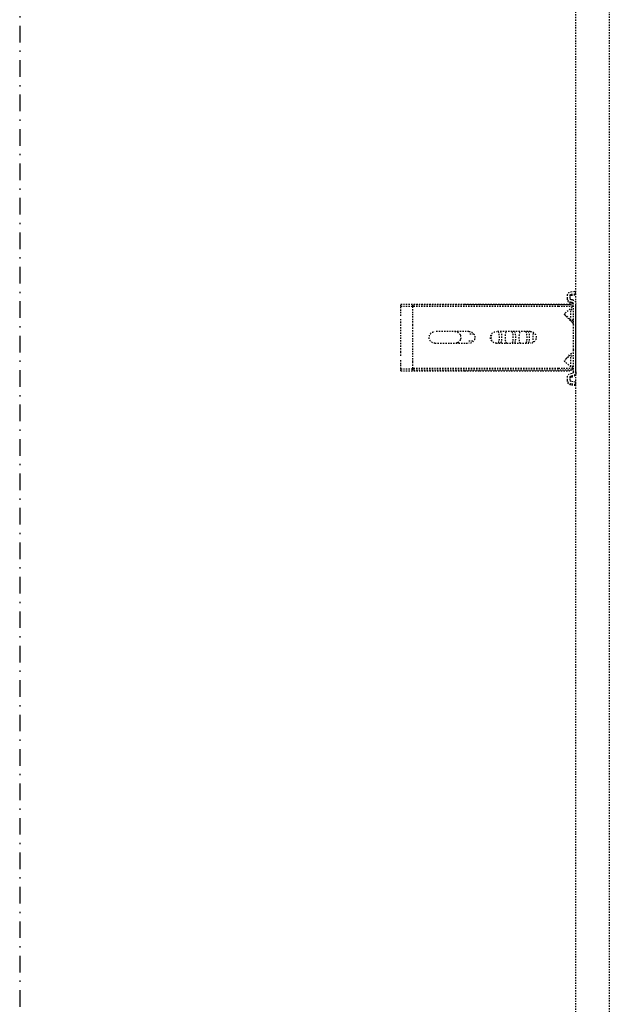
# Model space of a CAD drawing. Header units: centimetres. Extents: x 42630 to 130002, y 15 to 29179.
# Tile 54 of 159: x 50073 to 50118, y 5439 to 5514. Entities that reach past the tile are written whole.
import ezdxf

# ---------------------------------------------------------------- set-up
doc = ezdxf.new("R2010")
doc.units = ezdxf.units.CM
doc.header["$LTSCALE"] = 0.01
doc.linetypes.add('DASHDOT2', pattern=[12.7, 6.35, -3.175, 0, -3.175])
doc.linetypes.add('DASHED2', pattern=[9.525, 6.35, -3.175])
doc.layers.get('0').update_dxf_attribs({"color": 253})
doc.layers.add('A-Grid', color=253, linetype='DASHDOT2')
doc.layers.add('CKDRZWI_', color=253, linetype='Continuous')

# ---------------------------------------------------------------- blocks, each defined once
blk = doc.blocks.new('A$7E8814A102C37C')
at = {"layer": 'A-Grid', "ltscale": 20}
blk.add_lwpolyline([(500, -130), (500, -1964.5)], dxfattribs=at)
blk = doc.blocks.new('A$7E8814B27261F1')
at = {"color": 7, "linetype": 'DASHED2', "ltscale": 10}
for p, q in [((2901.79, 4584.23), (2901.79, 4535.24)), ((2903.21, 4584.23), (2901.79, 4584.23)), ((2903.21, 4584.23), (2903.21, 4575)), ((2906.93, 4584.23), (2903.21, 4584.23)), ((2910.66, 4584.23), (2906.93, 4584.23)), ((2916.16, 4584.23), (2913.18, 4584.23)), ((2938.42, 4584.23), (2916.16, 4584.23)), ((2941.4, 4584.23), (2938.42, 4584.23)), ((2947.66, 4584.23), (2943.93, 4584.23)), ((2951.37, 4584.23), (2947.66, 4584.23)), ((2951.37, 4584.23), (2951.37, 4575)), ((2952.79, 4584.23), (2951.37, 4584.23)), ((2952.79, 4584.23), (2952.79, 4535.24)), ((2903.47, 4575), (2902.34, 4575)), ((2902.34, 4463.5), (2902.34, 4575)), ((2903.47, 4463.5), (2903.47, 4575)), ((2908.57, 4575), (2903.47, 4575)), ((2910.32, 4575), (2908.57, 4575)), ((2915.92, 4575), (2910.32, 4575)), ((2917.83, 4575), (2915.92, 4575)), ((2936.75, 4575), (2917.83, 4575)), ((2938.66, 4575), (2936.75, 4575)), ((2944.26, 4575), (2938.66, 4575)), ((2946.01, 4575), (2944.26, 4575)), ((2951.11, 4575), (2946.01, 4575)), ((2952.25, 4575), (2951.11, 4575)), ((2951.11, 4463.5), (2951.11, 4575)), ((2952.25, 4463.5), (2952.25, 4575)), ((2922.79, 4532), (2922.79, 4558)), ((2931.79, 4558), (2931.79, 4532)), ((2901.79, 4535.24), (2901.79, 4523.53)), ((2924.79, 4528.26), (2924.79, 4532.04)), ((2929.79, 4532.04), (2929.79, 4528.26)), ((2952.79, 4535.24), (2952.79, 4523.53)), ((2901.79, 4523.53), (2901.79, 4455.21)), ((2952.79, 4523.53), (2952.79, 4455.21)), ((2922.79, 4485), (2922.79, 4511)), ((2931.79, 4511), (2931.79, 4485)), ((2902.34, 4453.45), (2902.34, 4463.5)), ((2903.47, 4452.46), (2903.47, 4463.5)), ((2951.11, 4452.46), (2951.11, 4463.5)), ((2952.25, 4453.45), (2952.25, 4463.5)), ((2892.25, 4453.87), (2891.83, 4450.5)), ((2894.23, 4453.62), (2893.82, 4450.26)), ((2894.95, 4453.62), (2894.53, 4450.26)), ((2897.42, 4456.5), (2895.22, 4456.5)), ((2897.42, 4454.5), (2895.22, 4454.5)), ((2898.13, 4456.5), (2897.42, 4456.5)), ((2898.53, 4452.63), (2898.41, 4453.62)), ((2900.51, 4452.88), (2900.39, 4453.87)), ((2901.23, 4452.88), (2901.11, 4453.87)), ((2901.79, 4455.21), (2901.79, 4454.91)), ((2902.34, 4454.37), (2901.79, 4454.91)), ((2903.47, 4452.46), (2902.34, 4453.45)), ((2908.57, 4458.33), (2903.47, 4452.46)), ((2913.94, 4454), (2905.94, 4454)), ((2905.94, 4454), (2905.94, 4452)), ((2915.92, 4452.79), (2910.32, 4458.39)), ((2913.18, 4454.84), (2910.66, 4457.66)), ((2914.41, 4454), (2913.94, 4454)), ((2913.94, 4452), (2913.94, 4454)), ((2914.41, 4452), (2914.41, 4454)), ((2944.26, 4458.39), (2938.66, 4452.79)), ((2943.93, 4457.66), (2941.4, 4454.84)), ((2949.44, 4454), (2941.44, 4454)), ((2941.44, 4454), (2941.44, 4452)), ((2951.11, 4452.46), (2946.01, 4458.33)), ((2949.78, 4454), (2949.44, 4454)), ((2949.44, 4452), (2949.44, 4454)), ((2949.91, 4452), (2949.91, 4453.85)), ((2952.25, 4453.45), (2951.11, 4452.46)), ((2952.79, 4454.91), (2952.25, 4454.37)), ((2952.79, 4455.21), (2952.79, 4454.91)), ((2954.85, 4453.87), (2954.73, 4452.88)), ((2956.83, 4453.62), (2956.71, 4452.63)), ((2957.55, 4453.62), (2957.43, 4452.63)), ((2960.02, 4456.5), (2957.83, 4456.5)), ((2960.02, 4454.5), (2957.83, 4454.5)), ((2960.73, 4456.5), (2960.02, 4456.5)), ((2961.42, 4450.26), (2961.01, 4453.62)), ((2963.41, 4450.5), (2963, 4453.87)), ((2964.12, 4450.5), (2963.71, 4453.87)), ((4186.6, 4450), (711.34, 4450)), ((2893.82, 4450.26), (2891.83, 4450.5)), ((2894.53, 4450.26), (2893.82, 4450.26)), ((2917.83, 4452), (2901.51, 4452)), ((2953.74, 4450), (2901.51, 4450)), ((2920.15, 4452), (2917.83, 4452)), ((2934.44, 4452), (2920.15, 4452)), ((2936.75, 4452), (2934.44, 4452)), ((2953.74, 4452), (2936.75, 4452)), ((2954.45, 4450), (2953.74, 4450)), ((2961.42, 4450.26), (2963.41, 4450.5)), ((2962.14, 4450.26), (2961.42, 4450.26)), ((2962.14, 4450.26), (2964.12, 4450.5)), ((2964.12, 4450.5), (2963.41, 4450.5)), ((711.34, 4424.5), (4186.6, 4424.5))]:
    blk.add_line(p, q, dxfattribs=at)
for centre, radius, start, end in [((2927.29, 4558), 4.5, 0, 180), ((2927.29, 4542.73), 4.5, 180, 204.83331), ((2927.29, 4542.73), 4.5, 204.83331, 247.88696), ((2927.29, 4542.73), 4.5, 247.88696, 292.11304), ((2927.29, 4542.73), 4.5, 292.11304, 335.16669), ((2927.29, 4542.73), 4.5, 335.16669, 0), ((2927.29, 4532), 4.5, 180, 0), ((2927.29, 4511), 4.5, 0, 180), ((2927.29, 4485), 4.5, 180, 0), ((2909.47, 4457.54), 1.2, 45, 139), ((2908.79, 4456), 2.5, 41.74368, 90.86357), ((2916.16, 4457.5), 4, 221.74368, 241.04498), ((2916.16, 4457.5), 4, 243.95795, 253.96176), ((2917.83, 4454.7), 2.7, 225, 270), ((2936.75, 4454.7), 2.7, 270, 315), ((2938.42, 4457.5), 4, 286.03824, 318.25632), ((2945.79, 4456), 2.5, 89.53946, 138.25632), ((2945.11, 4457.54), 1.2, 41, 135)]:
    blk.add_arc(centre, radius, start, end, dxfattribs=at)
for centre, major_axis, ratio, start_param, end_param in [((2927.29, 4513.68), (-4.5, 0), 0.220826, 4.012655, 5.412123), ((2927.29, 4509.89), (-4.5, 0), 0.220826, 0, 3.141593), ((2927.29, 4507.94), (4.5, 0), 0.220826, 3.141593, 6.283185), ((2927.29, 4503.08), (-4.5, 0), 0.220826, 3.141593, 6.283185), ((2927.29, 4499.29), (-4.5, 0), 0.220826, 0, 3.141593), ((2927.29, 4497.34), (4.5, 0), 0.220826, 3.141593, 6.283185), ((2927.29, 4492.48), (-4.5, 0), 0.220826, 3.141593, 6.283185), ((2927.29, 4488.69), (-4.5, 0), 0.220826, 0, 3.141593), ((2927.29, 4486.74), (4.5, 0), 0.220826, 3.141593, 6.283185), ((2927.29, 4481.88), (-4.5, 0), 0.220826, 3.744806, 5.679972), ((2895.22, 4453.5), (0, 3), 0.999962, 0, 1.448623), ((2895.22, 4453.5), (0, 1), 0.999962, 0, 1.448623), ((2895.94, 4453.5), (0, 1), 0.999962, 0, 1.448623), ((2897.42, 4453.5), (0, -3), 0.999962, 1.692969, 3.141593), ((2897.42, 4453.5), (0, -1), 0.999962, 1.692969, 3.141593), ((2898.13, 4453.5), (0, -3), 0.999962, 1.692969, 3.141593), ((2901.51, 4453), (0, -3), 0.999962, 4.834562, 6.283185), ((2901.51, 4453), (0, -1), 0.999962, 4.834562, 6.283185), ((2902.22, 4453), (0, -1), 0.999962, 4.834562, 6.283185), ((2953.74, 4453), (0, 1), 0.999962, 3.141593, 4.590216), ((2953.74, 4453), (0, 3), 0.999962, 3.141593, 4.590216), ((2954.45, 4453), (0, 3), 0.999962, 3.141593, 4.590216), ((2957.83, 4453.5), (0, 3), 0.999962, 0, 1.448623), ((2957.83, 4453.5), (0, 1), 0.999962, 0, 1.448623), ((2958.54, 4453.5), (0, 1), 0.999962, 0, 1.448623), ((2960.02, 4453.5), (0, -3), 0.999962, 1.692969, 3.141593), ((2960.02, 4453.5), (0, -1), 0.999962, 1.692969, 3.141593), ((2960.73, 4453.5), (0, -3), 0.999962, 1.692969, 3.141593)]:
    blk.add_ellipse(centre, major_axis=major_axis, ratio=ratio, start_param=start_param, end_param=end_param, dxfattribs=at)

msp = doc.modelspace()

# ---------------------------------------------------------------- block references
at = {"layer": 'A-Grid', "lineweight": -3}
msp.add_blockref('A$7E8814A102C37C', (49572.82, 6187.604), dxfattribs=at)
at = {"layer": 'CKDRZWI_', "xscale": -0.1, "yscale": 0.1, "zscale": 0.1, "rotation": 90}
msp.add_blockref('A$7E8814B27261F1', (50560.429, 5782.604), dxfattribs=at)

doc.saveas('drawing.dxf')
